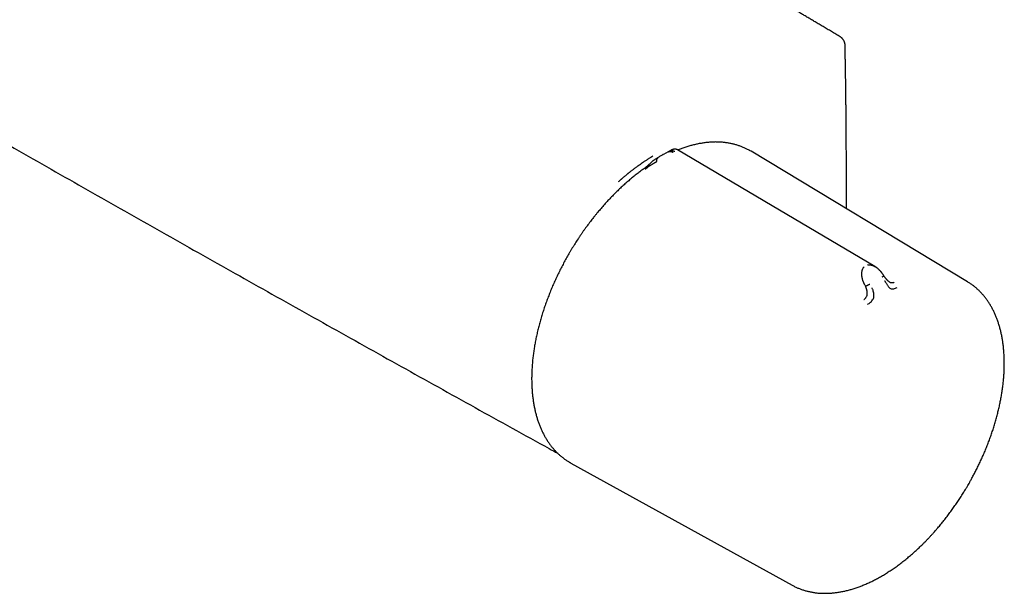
# Model space of a CAD drawing. Header units: millimetres. Extents: x 8 to 914, y 12 to 444.
# Tile 29 of 48: x 779 to 904, y 82 to 155. Entities that reach past the tile are written whole.
import ezdxf

# ---------------------------------------------------------------- set-up
doc = ezdxf.new("R2010")
doc.units = ezdxf.units.MM

msp = doc.modelspace()

# ---------------------------------------------------------------- linework, layer by layer
at = {"color": 7, "linetype": 'Continuous', "lineweight": 30}
for p, q in [((861.39, 138.06), (860.48, 137.55)), ((861.39, 138.06), (861.4, 138.06)), ((871.55, 137.96), (871.43, 138.03)), ((859.35, 136.88), (859.45, 136.94)), ((860.45, 137.55), (860.42, 137.54)), ((860.43, 137.53), (860.47, 137.56)), ((898.89, 121.48), (871.55, 137.96)), ((885.9, 121.1), (886, 120.91)), ((848.81, 98.58), (876.75, 83.14)), ((876.75, 83.14), (876.76, 83.13))]:
    msp.add_line(p, q, dxfattribs=at)
at = {"color": 7, "linetype": 'Continuous', "lineweight": 30, "flags": 128}
for points in [[(887.18, 123.4), (875.14, 130.53), (862.26, 138.15)], [(848.69, 98.64), (848.71, 98.63), (848.81, 98.58)]]:
    msp.add_lwpolyline(points, dxfattribs=at)
at = {"color": 7, "linetype": 'Continuous', "lineweight": 30}
for points, knots in [([(882.81, 152.43), (882.63, 152.54), (882.26, 152.76), (881.71, 153.09), (881.18, 153.4), (880.66, 153.71), (880.15, 154.01), (879.66, 154.3), (879.19, 154.59), (878.73, 154.86), (878.28, 155.13), (877.83, 155.39), (877.4, 155.65), (876.98, 155.9), (876.58, 156.14), (876.19, 156.37), (875.81, 156.59), (875.44, 156.81), (875.09, 157.02), (874.74, 157.22), (874.42, 157.42), (874.1, 157.61), (873.8, 157.78), (873.51, 157.96), (873.24, 158.11), (873, 158.26), (872.76, 158.4), (872.54, 158.53), (872.32, 158.66), (872.1, 158.79), (871.65, 159.06), (870.97, 159.47), (870.05, 160.01), (869.12, 160.56), (868.19, 161.11), (867.24, 161.67), (864.92, 163.05), (861.21, 165.24), (854.78, 169.03), (847.03, 173.6), (838.4, 178.67), (830.23, 183.45), (822.51, 187.95), (816.31, 191.57), (812.46, 193.8), (810.98, 194.67), (810.35, 195.03), (809.73, 195.39), (809.08, 195.77), (808.4, 196.16), (807.7, 196.57), (807.02, 196.97), (806.35, 197.36), (805.69, 197.74), (805.19, 198.03), (804.84, 198.23), (804.64, 198.35), (804.42, 198.48), (804.19, 198.61), (803.94, 198.75), (803.7, 198.89), (803.44, 199.04), (803.18, 199.19), (802.91, 199.35), (802.62, 199.52), (802.32, 199.69), (801.99, 199.88), (801.64, 200.09), (801.27, 200.3), (800.89, 200.52), (800.5, 200.75), (800.09, 200.98), (799.67, 201.22), (799.24, 201.47), (798.8, 201.73), (798.34, 202), (797.87, 202.27), (797.38, 202.55), (796.88, 202.84), (796.37, 203.13), (795.85, 203.44), (795.3, 203.75), (794.73, 204.08), (794.14, 204.42), (793.54, 204.77), (792.91, 205.13), (792.28, 205.5), (791.85, 205.75), (791.63, 205.87)], [0, 0, 0, 0, 0.00614, 0.012137, 0.017993, 0.023706, 0.029276, 0.034609, 0.039804, 0.044862, 0.049783, 0.054662, 0.059399, 0.063993, 0.068444, 0.072751, 0.076916, 0.080938, 0.084817, 0.088553, 0.092146, 0.095596, 0.098904, 0.102068, 0.105089, 0.107733, 0.110257, 0.112684, 0.115107, 0.117537, 0.119973, 0.129923, 0.139974, 0.150128, 0.160385, 0.170743, 0.181163, 0.236988, 0.292813, 0.3925, 0.492187, 0.576771, 0.661354, 0.745937, 0.78095, 0.787828, 0.794706, 0.801555, 0.808291, 0.816154, 0.823848, 0.831373, 0.838728, 0.845914, 0.85293, 0.855103, 0.85737, 0.859768, 0.862297, 0.864956, 0.867746, 0.870496, 0.873363, 0.876345, 0.879444, 0.882659, 0.886384, 0.890254, 0.894269, 0.898428, 0.902732, 0.907181, 0.911775, 0.916513, 0.921396, 0.926423, 0.931595, 0.936912, 0.942374, 0.94798, 0.953732, 0.959627, 0.965959, 0.97245, 0.979099, 0.985907, 0.992874, 1, 1, 1, 1]), ([(883.42, 151.38), (883.42, 151.41), (883.42, 151.46), (883.41, 151.54), (883.4, 151.6), (883.38, 151.65), (883.37, 151.7), (883.35, 151.75), (883.33, 151.82), (883.29, 151.9), (883.24, 151.98), (883.2, 152.06), (883.15, 152.12), (883.11, 152.17), (883.08, 152.21), (883.06, 152.23), (883.03, 152.26), (883, 152.29), (882.96, 152.32), (882.92, 152.36), (882.87, 152.4), (882.83, 152.42), (882.81, 152.43)], [0, 0, 0, 0, 0.068981, 0.128886, 0.180487, 0.224335, 0.260839, 0.291079, 0.354767, 0.42695, 0.507798, 0.572396, 0.630425, 0.680573, 0.722882, 0.746736, 0.773031, 0.810827, 0.847065, 0.890384, 0.94118, 1, 1, 1, 1]), ([(883.59, 130.7), (883.59, 130.72), (883.59, 130.84), (883.59, 131.06), (883.59, 131.37), (883.59, 131.68), (883.6, 131.96), (883.6, 132.21), (883.6, 132.42), (883.6, 132.62), (883.6, 132.79), (883.6, 132.95), (883.6, 133.1), (883.6, 133.21), (883.6, 133.31), (883.6, 133.38), (883.6, 133.45), (883.6, 133.51), (883.6, 133.59), (883.6, 133.68), (883.6, 133.8), (883.6, 133.93), (883.6, 134.06), (883.6, 134.2), (883.6, 134.35), (883.6, 134.52), (883.59, 134.69), (883.59, 135.02), (883.59, 135.51), (883.59, 136.17), (883.59, 136.79), (883.59, 137.37), (883.58, 137.91), (883.58, 138.45), (883.58, 138.99), (883.57, 139.52), (883.57, 140.05), (883.57, 140.6), (883.56, 141.19), (883.56, 141.81), (883.55, 142.41), (883.55, 142.87), (883.54, 143.2), (883.54, 143.42), (883.54, 143.64), (883.54, 143.87), (883.53, 144.12), (883.53, 144.37), (883.53, 144.64), (883.52, 144.91), (883.52, 145.21), (883.52, 145.53), (883.51, 145.89), (883.51, 146.25), (883.5, 146.64), (883.5, 147.03), (883.49, 147.44), (883.48, 147.86), (883.48, 148.31), (883.47, 148.78), (883.46, 149.27), (883.45, 149.77), (883.44, 150.3), (883.43, 150.83), (883.43, 151.2), (883.42, 151.38)], [0, 0, 0, 0, 0.0024995, 0.0174916, 0.0325647, 0.0477187, 0.0627452, 0.0737518, 0.0839581, 0.093364, 0.1019696, 0.1097749, 0.1167798, 0.1229844, 0.1269099, 0.1304307, 0.1335467, 0.1364618, 0.1397575, 0.1447031, 0.1503628, 0.1567366, 0.1630309, 0.1698945, 0.1773274, 0.1853295, 0.1938216, 0.2024223, 0.2336183, 0.2655631, 0.2982567, 0.3237831, 0.349748, 0.3761445, 0.4024279, 0.4282554, 0.453627, 0.4785427, 0.5089806, 0.5387092, 0.5677286, 0.5960389, 0.6058613, 0.6160712, 0.6268321, 0.6381439, 0.6500066, 0.6621936, 0.6749121, 0.688162, 0.7019433, 0.7182489, 0.7352406, 0.7529186, 0.7712829, 0.7903333, 0.8100699, 0.8304927, 0.8516018, 0.874452, 0.8980554, 0.9224119, 0.9475215, 0.9733842, 1, 1, 1, 1]), ([(774.15, 140.86), (774.84, 140.46), (777.07, 139.19), (780.85, 137.03), (785.49, 134.38), (790.14, 131.74), (794.78, 129.11), (799.43, 126.48), (804.08, 123.85), (808.73, 121.23), (813.39, 118.61), (818.05, 116), (822.71, 113.39), (827.37, 110.79), (832.03, 108.19), (836.7, 105.59), (841.37, 103), (844.85, 101.08), (846.77, 100.01), (847.14, 99.81)], [0, 0, 0, 0, 0.028374, 0.092157, 0.15594, 0.219722, 0.283504, 0.347286, 0.411068, 0.474849, 0.53863, 0.602411, 0.666191, 0.729971, 0.793751, 0.85753, 0.921308, 0.985087, 1, 1, 1, 1]), ([(861.21, 137.96), (861.24, 137.98), (861.3, 138), (861.38, 138.03), (861.46, 138.05), (861.55, 138.05), (861.64, 138.05), (861.73, 138.03), (861.82, 138), (861.89, 137.97), (861.92, 137.96)], [0, 0, 0, 0, 0.134324, 0.265382, 0.393268, 0.518184, 0.640515, 0.760896, 0.880281, 1, 1, 1, 1]), ([(862.26, 138.15), (862.25, 138.16), (862.22, 138.17), (862.19, 138.19), (862.16, 138.2), (862.12, 138.21), (862.07, 138.23), (862, 138.24), (861.91, 138.24), (861.84, 138.24), (861.77, 138.22), (861.73, 138.21), (861.7, 138.2), (861.68, 138.2), (861.66, 138.19), (861.63, 138.18), (861.6, 138.17), (861.56, 138.15), (861.52, 138.13), (861.47, 138.11), (861.44, 138.09), (861.41, 138.07), (861.4, 138.06)], [0, 0, 0, 0, 0.04013, 0.078829, 0.116114, 0.152146, 0.194912, 0.280675, 0.35753, 0.443786, 0.504047, 0.553053, 0.573209, 0.590876, 0.609646, 0.632211, 0.675747, 0.732767, 0.80374, 0.86938, 0.943422, 1, 1, 1, 1]), ([(871.43, 138.03), (871.41, 138.04), (871.34, 138.08), (871.21, 138.15), (871.03, 138.25), (870.85, 138.34), (870.67, 138.42), (870.48, 138.5), (870.29, 138.57), (870.1, 138.64), (869.91, 138.71), (869.71, 138.77), (869.51, 138.83), (869.31, 138.88), (869.11, 138.93), (868.91, 138.97), (868.7, 139.01), (868.49, 139.04), (868.28, 139.07), (868.06, 139.09), (867.85, 139.11), (867.63, 139.12), (867.41, 139.13), (867.19, 139.14), (866.97, 139.14), (866.74, 139.13), (866.51, 139.12), (866.29, 139.11), (866.06, 139.08), (865.82, 139.06), (865.59, 139.03), (865.36, 138.99), (865.12, 138.95), (864.88, 138.91), (864.65, 138.86), (864.41, 138.8), (864.17, 138.75), (863.93, 138.68), (863.68, 138.61), (863.44, 138.54), (863.2, 138.46), (862.95, 138.37), (862.71, 138.29), (862.49, 138.2), (862.35, 138.15), (862.3, 138.13)], [0, 0, 0, 0, 0.006, 0.02932, 0.052665, 0.076031, 0.09942, 0.122833, 0.146271, 0.169737, 0.193231, 0.216753, 0.240306, 0.26389, 0.287505, 0.311151, 0.33483, 0.35854, 0.382282, 0.406057, 0.429862, 0.453698, 0.477565, 0.50146, 0.525385, 0.549337, 0.573315, 0.597319, 0.621347, 0.645398, 0.669471, 0.693565, 0.717678, 0.74181, 0.765959, 0.790124, 0.814304, 0.838498, 0.862704, 0.886923, 0.911153, 0.935393, 0.959643, 0.983901, 1, 1, 1, 1]), ([(859.16, 137.37), (859.07, 137.31), (858.88, 137.19), (858.59, 137), (858.29, 136.81), (858, 136.61), (857.71, 136.41), (857.51, 136.27), (857.38, 136.18), (857.32, 136.14), (857.27, 136.1), (857.22, 136.07), (857.18, 136.04), (857.14, 136.01), (857.11, 135.98), (857.04, 135.94), (856.95, 135.87), (856.83, 135.78), (856.7, 135.68), (856.57, 135.59), (856.45, 135.49), (856.35, 135.42), (856.27, 135.36), (856.21, 135.3), (856.14, 135.25), (856.07, 135.2), (856, 135.14), (855.93, 135.09), (855.83, 135), (855.69, 134.89), (855.52, 134.75), (855.38, 134.63), (855.27, 134.53), (855.2, 134.47), (855.16, 134.44), (855.14, 134.42), (855.12, 134.4), (855.11, 134.39), (855.09, 134.37), (855.07, 134.36), (854.97, 134.27), (854.88, 134.18), (854.79, 134.09)], [0, 0, 0, 0, 0.0636027, 0.129017, 0.1962526, 0.2653198, 0.3276225, 0.3913593, 0.4040483, 0.416793, 0.4295934, 0.4404149, 0.4486195, 0.4569551, 0.4654216, 0.474019, 0.5008716, 0.5289273, 0.5581867, 0.5886503, 0.6169627, 0.6400211, 0.6555512, 0.6710821, 0.6866138, 0.7021463, 0.7176796, 0.7332138, 0.7487488, 0.7913869, 0.8305638, 0.8662778, 0.8879515, 0.9081159, 0.9124352, 0.9166784, 0.9208456, 0.9249367, 0.9289518, 0.9328908, 0.9367537, 1, 1, 1, 1]), ([(859.35, 136.88), (859.33, 136.87), (859.29, 136.85), (859.24, 136.81), (859.2, 136.78), (859.16, 136.76), (859.12, 136.72), (859.06, 136.67), (858.98, 136.6), (858.9, 136.52), (858.8, 136.42), (858.72, 136.35), (858.65, 136.28), (858.59, 136.22), (858.52, 136.16), (858.45, 136.1), (858.4, 136.05), (858.36, 136.02), (858.33, 136), (858.31, 135.97), (858.27, 135.95), (858.23, 135.91), (858.18, 135.87), (858.12, 135.82), (858.05, 135.77), (858, 135.74), (857.98, 135.72)], [0, 0, 0, 0, 0.036942, 0.076301, 0.106825, 0.130209, 0.153462, 0.203058, 0.25432, 0.326928, 0.394397, 0.460202, 0.501838, 0.54824, 0.599552, 0.65116, 0.695838, 0.71771, 0.737334, 0.754961, 0.77759, 0.808414, 0.846664, 0.892806, 0.946791, 1, 1, 1, 1]), ([(860.42, 137.54), (860.37, 137.51), (860.25, 137.44), (860.08, 137.34), (859.91, 137.24), (859.76, 137.15), (859.62, 137.06), (859.5, 136.99), (859.42, 136.94), (859.39, 136.92)], [0, 0, 0, 0, 0.15867, 0.331253, 0.491448, 0.639233, 0.774525, 0.89726, 1, 1, 1, 1]), ([(859.82, 137.15), (859.8, 137.13), (859.76, 137.11), (859.71, 137.05), (859.67, 136.99), (859.63, 136.93), (859.61, 136.86), (859.6, 136.8), (859.61, 136.75), (859.61, 136.71), (859.62, 136.67), (859.63, 136.65), (859.64, 136.64)], [0, 0, 0, 0, 0.131511, 0.266177, 0.400636, 0.53174, 0.657006, 0.775294, 0.83219, 0.888078, 0.943684, 1, 1, 1, 1]), ([(859.81, 137.14), (859.8, 137.14), (859.8, 137.13), (859.79, 137.13), (859.79, 137.13)], [0, 0, 0, 0, 0.430914, 1, 1, 1, 1]), ([(861.08, 137.88), (861.1, 137.89), (861.14, 137.92), (861.21, 137.94), (861.29, 137.95), (861.36, 137.95), (861.44, 137.93), (861.53, 137.91), (861.61, 137.88), (861.67, 137.84), (861.7, 137.83)], [0, 0, 0, 0, 0.134305, 0.265175, 0.392798, 0.517503, 0.639784, 0.760331, 0.880035, 1, 1, 1, 1]), ([(857.98, 135.73), (857.91, 135.67), (857.75, 135.56), (857.52, 135.39), (857.28, 135.21), (857.04, 135.02), (856.8, 134.84), (856.57, 134.65), (856.33, 134.45), (856.1, 134.25), (855.87, 134.05), (855.63, 133.85), (855.4, 133.64), (855.17, 133.43), (854.94, 133.21), (854.71, 132.99), (854.49, 132.77), (854.26, 132.54), (854.04, 132.32), (853.81, 132.08), (853.59, 131.85), (853.37, 131.61), (853.15, 131.37), (852.93, 131.13), (852.72, 130.88), (852.5, 130.63), (852.29, 130.38), (852.08, 130.13), (851.87, 129.87), (851.66, 129.61), (851.46, 129.35), (851.26, 129.09), (851.05, 128.82), (850.86, 128.55), (850.66, 128.28), (850.46, 128.01), (850.27, 127.73), (850.08, 127.45), (849.89, 127.17), (849.7, 126.89), (849.52, 126.61), (849.34, 126.32), (849.16, 126.04), (848.98, 125.75), (848.8, 125.46), (848.63, 125.16), (848.46, 124.87), (848.3, 124.58), (848.13, 124.28), (847.97, 123.98), (847.81, 123.68), (847.65, 123.38), (847.5, 123.08), (847.35, 122.78), (847.2, 122.48), (847.05, 122.17), (846.91, 121.87), (846.77, 121.56), (846.64, 121.26), (846.5, 120.95), (846.37, 120.64), (846.24, 120.33), (846.12, 120.02), (846, 119.71), (845.88, 119.41), (845.76, 119.1), (845.65, 118.79), (845.54, 118.48), (845.44, 118.17), (845.33, 117.86), (845.24, 117.55), (845.14, 117.24), (845.05, 116.93), (844.96, 116.62), (844.87, 116.31), (844.79, 116), (844.71, 115.69), (844.63, 115.39), (844.56, 115.08), (844.49, 114.77), (844.43, 114.47), (844.36, 114.17), (844.31, 113.86), (844.25, 113.56), (844.2, 113.26), (844.15, 112.96), (844.11, 112.66), (844.07, 112.36), (844.03, 112.06), (843.99, 111.77), (843.96, 111.48), (843.94, 111.18), (843.91, 110.89), (843.9, 110.6), (843.88, 110.32), (843.87, 110.03), (843.86, 109.75), (843.85, 109.48), (843.85, 109.3), (843.85, 109.22)], [0, 0, 0, 0, 0.0097805, 0.0201204, 0.0304596, 0.0407981, 0.051136, 0.0614731, 0.0718096, 0.0821453, 0.0924804, 0.1028148, 0.1131484, 0.1234814, 0.1338137, 0.1441454, 0.1544764, 0.1648067, 0.1751365, 0.1854656, 0.1957942, 0.2061221, 0.2164496, 0.2267765, 0.2371028, 0.2474287, 0.2577541, 0.2680791, 0.2784036, 0.2887278, 0.2990515, 0.3093749, 0.3196979, 0.3300206, 0.340343, 0.3506651, 0.360987, 0.3713087, 0.3816302, 0.3919514, 0.4022725, 0.4125935, 0.4229144, 0.4332352, 0.4435559, 0.4538766, 0.4641972, 0.4745179, 0.4848386, 0.4951593, 0.5054801, 0.515801, 0.526122, 0.5364431, 0.5467645, 0.5570859, 0.5674077, 0.5777296, 0.5880518, 0.5983743, 0.608697, 0.6190201, 0.6293436, 0.6396674, 0.6499916, 0.6603163, 0.6706413, 0.6809669, 0.6912929, 0.7016194, 0.7119464, 0.722274, 0.7326022, 0.7429309, 0.7532603, 0.7635903, 0.7739209, 0.7842521, 0.7945841, 0.8049167, 0.81525, 0.8255841, 0.8359188, 0.8462543, 0.8565905, 0.8669275, 0.8772652, 0.8876036, 0.8979428, 0.9082827, 0.9186234, 0.9289647, 0.9393067, 0.9496494, 0.9599928, 0.9703367, 0.9806812, 0.9910262, 1, 1, 1, 1]), ([(859.64, 136.64), (859.64, 136.64), (859.64, 136.64), (859.63, 136.64), (859.62, 136.63), (859.59, 136.62), (859.56, 136.6), (859.52, 136.57), (859.47, 136.55), (859.44, 136.53), (859.42, 136.52), (859.4, 136.51), (859.38, 136.49), (859.36, 136.48), (859.3, 136.45), (859.23, 136.41), (859.15, 136.36), (859.09, 136.33), (859.07, 136.31), (859.04, 136.3), (859.02, 136.28), (858.99, 136.27), (858.94, 136.24), (858.86, 136.19), (858.76, 136.13), (858.68, 136.08), (858.62, 136.03), (858.55, 135.98), (858.46, 135.92), (858.38, 135.86), (858.31, 135.8), (858.25, 135.75), (858.21, 135.72), (858.18, 135.7)], [0, 0, 0, 0, 0.000491, 0.004709, 0.016801, 0.036349, 0.063449, 0.102916, 0.152198, 0.166752, 0.181997, 0.197934, 0.214567, 0.231898, 0.249931, 0.328149, 0.400022, 0.417783, 0.435099, 0.451968, 0.468391, 0.484367, 0.499897, 0.569639, 0.634728, 0.675594, 0.714546, 0.751695, 0.809477, 0.868786, 0.909646, 0.953487, 1, 1, 1, 1]), ([(885.9, 121.1), (885.9, 121.1), (885.9, 121.1), (885.9, 121.11), (885.89, 121.12), (885.88, 121.14), (885.85, 121.19), (885.83, 121.24), (885.8, 121.31), (885.77, 121.38), (885.75, 121.44), (885.73, 121.48), (885.72, 121.51), (885.71, 121.55), (885.69, 121.58), (885.68, 121.61), (885.67, 121.65), (885.65, 121.72), (885.62, 121.82), (885.59, 121.94), (885.57, 122.03), (885.56, 122.09), (885.56, 122.13), (885.55, 122.16), (885.55, 122.18), (885.55, 122.21), (885.54, 122.24), (885.54, 122.27), (885.53, 122.34), (885.53, 122.47), (885.54, 122.64), (885.56, 122.8), (885.59, 122.94), (885.64, 123.06), (885.69, 123.18), (885.76, 123.28), (885.81, 123.33), (885.83, 123.36)], [0, 0, 0, 0, 0.000168, 0.001366, 0.004586, 0.016603, 0.036109, 0.063198, 0.088441, 0.118042, 0.15207, 0.164539, 0.17752, 0.191018, 0.205035, 0.219573, 0.234637, 0.250227, 0.305822, 0.35737, 0.404753, 0.417906, 0.430687, 0.443095, 0.455126, 0.46678, 0.478056, 0.488952, 0.499466, 0.574445, 0.645423, 0.712359, 0.775252, 0.835901, 0.893472, 0.948102, 1, 1, 1, 1]), ([(886.24, 123.59), (886.28, 123.6), (886.35, 123.62), (886.47, 123.62), (886.59, 123.62), (886.72, 123.59), (886.83, 123.56), (886.94, 123.52), (887.02, 123.49), (887.08, 123.46), (887.11, 123.44), (887.15, 123.42), (887.17, 123.41), (887.18, 123.4), (887.18, 123.4)], [0, 0, 0, 0, 0.117298, 0.241261, 0.372405, 0.511056, 0.61961, 0.732478, 0.849658, 0.885011, 0.920736, 0.956831, 0.993296, 1, 1, 1, 1]), ([(888.31, 122.24), (888.29, 122.28), (888.25, 122.35), (888.18, 122.44), (888.13, 122.52), (888.08, 122.59), (888.05, 122.63), (888.02, 122.67), (887.99, 122.7), (887.96, 122.74), (887.92, 122.78), (887.88, 122.83), (887.83, 122.88), (887.79, 122.92), (887.75, 122.96), (887.71, 123), (887.67, 123.04), (887.61, 123.09), (887.56, 123.14), (887.5, 123.18), (887.45, 123.22), (887.41, 123.25), (887.37, 123.28), (887.33, 123.31), (887.29, 123.33), (887.24, 123.37), (887.2, 123.39), (887.18, 123.4)], [0, 0, 0, 0, 0.0752441, 0.1491285, 0.2117549, 0.2555065, 0.2910932, 0.3184699, 0.3429908, 0.3709984, 0.4025189, 0.4441975, 0.4889356, 0.5271756, 0.5575409, 0.5893117, 0.6300224, 0.6774612, 0.7216486, 0.7618563, 0.803701, 0.8376337, 0.8658101, 0.89152, 0.9238774, 0.9629326, 1, 1, 1, 1]), ([(888.1, 122.09), (888.12, 122.1), (888.16, 122.13), (888.21, 122.16), (888.25, 122.19), (888.28, 122.22), (888.31, 122.24), (888.32, 122.25), (888.31, 122.24), (888.31, 122.24)], [0, 0, 0, 0, 0.166468, 0.337038, 0.507306, 0.673169, 0.831404, 0.980532, 1, 1, 1, 1]), ([(888.98, 121.48), (888.98, 121.49), (888.96, 121.5), (888.93, 121.52), (888.9, 121.54), (888.87, 121.56), (888.84, 121.59), (888.81, 121.61), (888.78, 121.64), (888.76, 121.67), (888.73, 121.69), (888.71, 121.72), (888.68, 121.74), (888.66, 121.77), (888.63, 121.81), (888.59, 121.86), (888.54, 121.92), (888.49, 121.98), (888.43, 122.06), (888.37, 122.15), (888.33, 122.21), (888.31, 122.24)], [0, 0, 0, 0, 0.044332, 0.097036, 0.141593, 0.187992, 0.225535, 0.262431, 0.299469, 0.336666, 0.372995, 0.405775, 0.439361, 0.470552, 0.51591, 0.578582, 0.641469, 0.715945, 0.802258, 0.900639, 1, 1, 1, 1]), ([(885.79, 119.22), (885.82, 119.24), (885.88, 119.29), (885.95, 119.36), (886, 119.41), (886.02, 119.44), (886.05, 119.48), (886.07, 119.51), (886.11, 119.57), (886.15, 119.65), (886.19, 119.75), (886.21, 119.84), (886.23, 119.91), (886.23, 120), (886.23, 120.11), (886.22, 120.2), (886.21, 120.26), (886.21, 120.29), (886.2, 120.32), (886.2, 120.35), (886.19, 120.37), (886.19, 120.4), (886.18, 120.43), (886.17, 120.47), (886.15, 120.52), (886.13, 120.6), (886.1, 120.69), (886.05, 120.8), (886.02, 120.87), (886, 120.91)], [0, 0, 0, 0, 0.069025, 0.134226, 0.159046, 0.183078, 0.206287, 0.22865, 0.250149, 0.316401, 0.379891, 0.420809, 0.460701, 0.499516, 0.563083, 0.631484, 0.645503, 0.659713, 0.674115, 0.688707, 0.70349, 0.718464, 0.733629, 0.748983, 0.780106, 0.820964, 0.871406, 0.931199, 1, 1, 1, 1]), ([(886, 120.91), (886, 120.91), (886.02, 120.92), (886.05, 120.94), (886.11, 120.97), (886.18, 121.01), (886.25, 121.05), (886.33, 121.08), (886.41, 121.12), (886.48, 121.16), (886.53, 121.18), (886.55, 121.19)], [0, 0, 0, 0, 0.056129, 0.111518, 0.223649, 0.341723, 0.467008, 0.598333, 0.733145, 0.868196, 1, 1, 1, 1]), ([(886.25, 118.6), (886.32, 118.65), (886.46, 118.75), (886.65, 118.91), (886.82, 119.08), (886.95, 119.27), (887.04, 119.48), (887.08, 119.68), (887.07, 119.87), (887.05, 120.08), (887, 120.29), (886.92, 120.48), (886.86, 120.59), (886.83, 120.64), (886.83, 120.66), (886.82, 120.66), (886.82, 120.66)], [0, 0, 0, 0, 0.117772, 0.228252, 0.33124, 0.427014, 0.515099, 0.595624, 0.669421, 0.735797, 0.846044, 0.926768, 0.978141, 0.992758, 0.997301, 1, 1, 1, 1]), ([(888.42, 121.59), (888.43, 121.58), (888.44, 121.56), (888.48, 121.51), (888.53, 121.43), (888.6, 121.31), (888.69, 121.18), (888.77, 121.04), (888.87, 120.9), (888.96, 120.77), (889.09, 120.66), (889.23, 120.59), (889.4, 120.57), (889.58, 120.6), (889.78, 120.67), (889.91, 120.72), (889.98, 120.75)], [0, 0, 0, 0, 0.007539, 0.032602, 0.07418, 0.124929, 0.188679, 0.265565, 0.331914, 0.405634, 0.486045, 0.573984, 0.669568, 0.772326, 0.882537, 1, 1, 1, 1]), ([(888.98, 121.48), (888.99, 121.48), (889.02, 121.46), (889.06, 121.44), (889.11, 121.41), (889.15, 121.4), (889.19, 121.39), (889.22, 121.38), (889.28, 121.37), (889.34, 121.37), (889.43, 121.37), (889.51, 121.39), (889.58, 121.41), (889.61, 121.42)], [0, 0, 0, 0, 0.011346, 0.1480494, 0.2043089, 0.2615247, 0.3197295, 0.3789433, 0.4391718, 0.5632454, 0.698988, 0.8451994, 1, 1, 1, 1]), ([(898.99, 95.86), (899.04, 95.96), (899.12, 96.1), (899.24, 96.3), (899.33, 96.48), (899.45, 96.69), (899.57, 96.91), (899.7, 97.15), (899.82, 97.4), (899.95, 97.65), (900.08, 97.91), (900.21, 98.17), (900.34, 98.43), (900.47, 98.71), (900.6, 98.98), (900.72, 99.25), (900.85, 99.53), (900.97, 99.81), (901.09, 100.1), (901.21, 100.38), (901.32, 100.67), (901.43, 100.95), (901.54, 101.24), (901.65, 101.53), (901.76, 101.82), (901.86, 102.11), (901.96, 102.4), (902.06, 102.69), (902.15, 102.98), (902.24, 103.28), (902.33, 103.57), (902.42, 103.86), (902.5, 104.15), (902.58, 104.45), (902.66, 104.74), (902.73, 105.03), (902.8, 105.32), (902.87, 105.61), (902.93, 105.9), (902.99, 106.19), (903.05, 106.48), (903.11, 106.77), (903.16, 107.06), (903.21, 107.35), (903.25, 107.64), (903.29, 107.92), (903.33, 108.21), (903.37, 108.49), (903.4, 108.77), (903.43, 109.06), (903.45, 109.34), (903.47, 109.61), (903.49, 109.89), (903.5, 110.17), (903.51, 110.44), (903.52, 110.71), (903.53, 110.98), (903.53, 111.25), (903.52, 111.52), (903.52, 111.79), (903.51, 112.05), (903.49, 112.31), (903.48, 112.57), (903.46, 112.83), (903.43, 113.08), (903.41, 113.34), (903.38, 113.59), (903.34, 113.84), (903.31, 114.08), (903.26, 114.32), (903.22, 114.57), (903.17, 114.8), (903.12, 115.04), (903.07, 115.27), (903.01, 115.5), (902.95, 115.73), (902.88, 115.95), (902.81, 116.18), (902.74, 116.4), (902.67, 116.61), (902.59, 116.82), (902.51, 117.03), (902.42, 117.24), (902.33, 117.44), (902.24, 117.64), (902.14, 117.84), (902.05, 118.03), (901.94, 118.22), (901.84, 118.41), (901.73, 118.59), (901.62, 118.77), (901.51, 118.95), (901.39, 119.12), (901.27, 119.29), (901.14, 119.45), (901.02, 119.61), (900.89, 119.77), (900.75, 119.92), (900.62, 120.07), (900.48, 120.22), (900.34, 120.36), (900.19, 120.5), (900.05, 120.63), (899.9, 120.76), (899.74, 120.89), (899.59, 121.01), (899.43, 121.12), (899.27, 121.24), (899.1, 121.35), (898.98, 121.43), (898.9, 121.47), (898.89, 121.48)], [0, 0, 0, 0, 0.009753, 0.013792, 0.020488, 0.027458, 0.034947, 0.042772, 0.05086, 0.059152, 0.067606, 0.076191, 0.084884, 0.093667, 0.102526, 0.11145, 0.12043, 0.129459, 0.13853, 0.147639, 0.156781, 0.165953, 0.175152, 0.184375, 0.19362, 0.202885, 0.212167, 0.221467, 0.230782, 0.24011, 0.249452, 0.258806, 0.268171, 0.277546, 0.286931, 0.296326, 0.305728, 0.315139, 0.324557, 0.333982, 0.343414, 0.352852, 0.362296, 0.371746, 0.381201, 0.390661, 0.400126, 0.409595, 0.419069, 0.428547, 0.438028, 0.447514, 0.457002, 0.466495, 0.47599, 0.485488, 0.494989, 0.504493, 0.513999, 0.523508, 0.533019, 0.542531, 0.552045, 0.561561, 0.571078, 0.580596, 0.590116, 0.599635, 0.609156, 0.618676, 0.628197, 0.637717, 0.647237, 0.656755, 0.666273, 0.67579, 0.685304, 0.694817, 0.704328, 0.713835, 0.72334, 0.732842, 0.74234, 0.751834, 0.761325, 0.77081, 0.780292, 0.789768, 0.799239, 0.808705, 0.818166, 0.827621, 0.837071, 0.846516, 0.855955, 0.865389, 0.874819, 0.884244, 0.893665, 0.903082, 0.912496, 0.921907, 0.931316, 0.940725, 0.950133, 0.959541, 0.968952, 0.978364, 0.98778, 0.997201, 1, 1, 1, 1]), ([(843.85, 109.22), (843.85, 109.19), (843.85, 109.06), (843.86, 108.85), (843.86, 108.58), (843.87, 108.32), (843.89, 108.05), (843.9, 107.79), (843.92, 107.53), (843.95, 107.27), (843.97, 107.02), (844, 106.77), (844.04, 106.52), (844.07, 106.27), (844.12, 106.02), (844.16, 105.78), (844.21, 105.54), (844.26, 105.3), (844.31, 105.07), (844.37, 104.83), (844.43, 104.6), (844.5, 104.38), (844.56, 104.15), (844.64, 103.93), (844.71, 103.72), (844.79, 103.5), (844.87, 103.29), (844.95, 103.08), (845.04, 102.88), (845.13, 102.67), (845.23, 102.48), (845.33, 102.28), (845.43, 102.09), (845.53, 101.9), (845.64, 101.72), (845.75, 101.53), (845.86, 101.36), (845.98, 101.18), (846.1, 101.01), (846.22, 100.85), (846.35, 100.68), (846.48, 100.52), (846.61, 100.37), (846.74, 100.22), (846.88, 100.07), (847.02, 99.92), (847.16, 99.78), (847.31, 99.65), (847.46, 99.51), (847.61, 99.39), (847.77, 99.26), (847.93, 99.14), (848.09, 99.03), (848.25, 98.91), (848.41, 98.81), (848.56, 98.72), (848.65, 98.66), (848.69, 98.64)], [0, 0, 0, 0, 0.007097, 0.025603, 0.044113, 0.062627, 0.081145, 0.099666, 0.118191, 0.136718, 0.155248, 0.17378, 0.192314, 0.21085, 0.229388, 0.247927, 0.266467, 0.285008, 0.303549, 0.322091, 0.340632, 0.359173, 0.377713, 0.396253, 0.41479, 0.433327, 0.451861, 0.470393, 0.488923, 0.50745, 0.525974, 0.544494, 0.563012, 0.581525, 0.600035, 0.618542, 0.637044, 0.655543, 0.674038, 0.692531, 0.71102, 0.729506, 0.74799, 0.766473, 0.784954, 0.803435, 0.821917, 0.8404, 0.858886, 0.877375, 0.895869, 0.91437, 0.932877, 0.951394, 0.96992, 0.988459, 1, 1, 1, 1]), ([(876.76, 83.13), (876.81, 83.11), (876.92, 83.05), (877.1, 82.96), (877.28, 82.87), (877.46, 82.79), (877.65, 82.72), (877.84, 82.64), (878.03, 82.57), (878.22, 82.51), (878.42, 82.45), (878.62, 82.4), (878.82, 82.35), (879.02, 82.31), (879.23, 82.27), (879.44, 82.23), (879.65, 82.2), (879.86, 82.17), (880.07, 82.15), (880.29, 82.14), (880.51, 82.13), (880.73, 82.12), (880.95, 82.12), (881.17, 82.12), (881.4, 82.13), (881.63, 82.15), (881.85, 82.17), (882.08, 82.19), (882.32, 82.22), (882.55, 82.25), (882.78, 82.29), (883.02, 82.33), (883.26, 82.38), (883.49, 82.43), (883.73, 82.49), (883.97, 82.56), (884.21, 82.62), (884.46, 82.7), (884.7, 82.78), (884.94, 82.86), (885.19, 82.95), (885.43, 83.04), (885.67, 83.13), (885.92, 83.24), (886.17, 83.34), (886.41, 83.45), (886.66, 83.57), (886.91, 83.69), (887.15, 83.81), (887.4, 83.94), (887.65, 84.08), (887.9, 84.22), (888.14, 84.36), (888.39, 84.51), (888.64, 84.66), (888.88, 84.82), (889.13, 84.98), (889.38, 85.14), (889.62, 85.31), (889.87, 85.48), (890.11, 85.66), (890.36, 85.84), (890.6, 86.03), (890.84, 86.22), (891.08, 86.41), (891.33, 86.61), (891.57, 86.81), (891.81, 87.02), (892.05, 87.23), (892.28, 87.44), (892.52, 87.66), (892.76, 87.88), (892.99, 88.1), (893.23, 88.33), (893.46, 88.57), (893.69, 88.8), (893.92, 89.04), (894.15, 89.29), (894.38, 89.53), (894.6, 89.77), (894.81, 90.02), (895.02, 90.26), (895.23, 90.5), (895.43, 90.74), (895.62, 90.97), (895.81, 91.21), (896.01, 91.46), (896.2, 91.7), (896.39, 91.95), (896.57, 92.2), (896.76, 92.45), (896.94, 92.7), (897.12, 92.95), (897.3, 93.21), (897.48, 93.46), (897.65, 93.72), (897.83, 93.98), (897.99, 94.24), (898.16, 94.5), (898.32, 94.75), (898.47, 95), (898.61, 95.22), (898.72, 95.42), (898.85, 95.62), (898.93, 95.77), (898.99, 95.86)], [0, 0, 0, 0, 0.0084181, 0.0180122, 0.0276185, 0.0372354, 0.0468637, 0.0565043, 0.0661582, 0.0758259, 0.0855083, 0.095206, 0.1049194, 0.114649, 0.1243952, 0.1341581, 0.143938, 0.1537348, 0.1635485, 0.1733791, 0.1832262, 0.1930895, 0.2029688, 0.2128635, 0.2227731, 0.2326971, 0.242635, 0.252586, 0.2625496, 0.2725251, 0.2825118, 0.292509, 0.3025161, 0.3125324, 0.3225572, 0.3325899, 0.34263, 0.3526767, 0.3627297, 0.3727884, 0.3828522, 0.3929208, 0.4029936, 0.4130705, 0.4231509, 0.4332346, 0.4433214, 0.4534109, 0.463503, 0.4735975, 0.4836942, 0.4937931, 0.503894, 0.5139969, 0.5241019, 0.5342088, 0.5443179, 0.5544291, 0.5645427, 0.5746587, 0.5847772, 0.5948987, 0.6050232, 0.615151, 0.6252825, 0.635418, 0.645558, 0.6557027, 0.6658529, 0.6760089, 0.6861714, 0.6963411, 0.7065187, 0.716705, 0.726901, 0.7371078, 0.7473265, 0.7575585, 0.7678053, 0.7780686, 0.7872951, 0.7975672, 0.8067892, 0.8160095, 0.8252273, 0.8344422, 0.8436538, 0.8528617, 0.8620654, 0.8712641, 0.8804567, 0.8896422, 0.8988185, 0.9079834, 0.9171331, 0.9262621, 0.935362, 0.944418, 0.9534035, 0.9622637, 0.9708658, 0.9787823, 0.9849959, 0.9907025, 1, 1, 1, 1])]:
    msp.add_open_spline(points, degree=3, knots=knots, dxfattribs=at)

doc.saveas('drawing.dxf')
